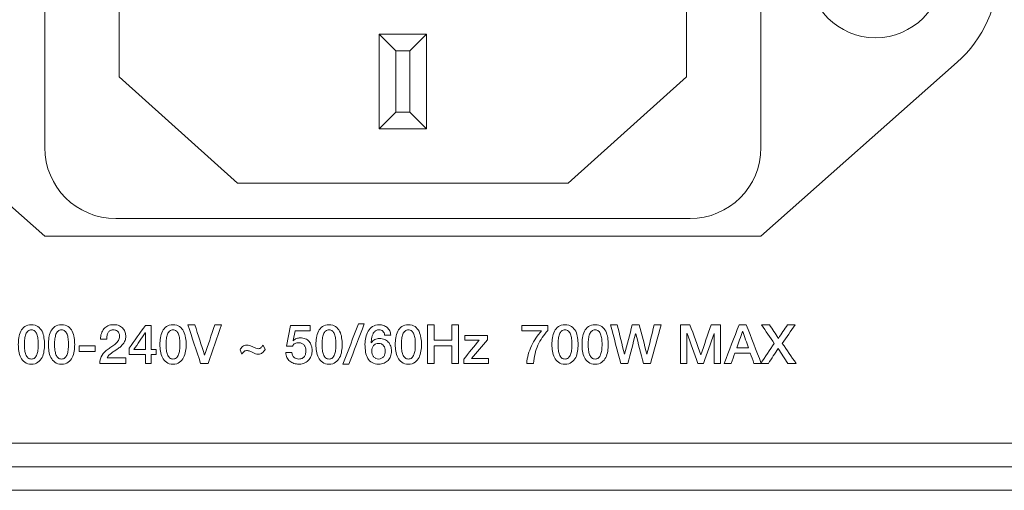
# Model space of a CAD drawing. Header units: millimetres. Extents: x 0 to 2122, y 0 to 1639.
# Tile 57 of 75: x 1913 to 1955, y 778 to 798. Entities that reach past the tile are written whole.
import ezdxf

# ---------------------------------------------------------------- set-up
doc = ezdxf.new("R2010")
doc.units = ezdxf.units.MM
doc.layers.add('1', color=7, linetype='Continuous', true_color=0xffffff)
doc.layers.add('2', color=7, linetype='Continuous', true_color=0xffffff)

msp = doc.modelspace()

# ---------------------------------------------------------------- linework, layer by layer
at = {"layer": '1', "color": 7, "linetype": 'Continuous', "lineweight": 13}
for p, q in [((1917.591, 809.17), (1917.591, 795.67)), ((1941.591, 795.67), (1941.591, 809.17)), ((1914.441, 792.67), (1914.441, 807.67)), ((1944.741, 807.67), (1944.741, 792.67)), ((1928.591, 793.47), (1928.591, 797.47)), ((1929.291, 796.77), (1928.591, 797.47)), ((1928.591, 797.47), (1930.591, 797.47)), ((1929.891, 796.77), (1930.591, 797.47)), ((1930.591, 797.47), (1930.591, 793.47)), ((1929.291, 796.77), (1929.291, 794.17)), ((1929.891, 796.77), (1929.291, 796.77)), ((1929.891, 794.17), (1929.891, 796.77)), ((1906.141, 796.279), (1914.441, 788.92)), ((1944.741, 788.92), (1953.041, 796.279)), ((1917.591, 795.67), (1922.591, 791.17)), ((1936.591, 791.17), (1941.591, 795.67)), ((1928.591, 793.47), (1929.291, 794.17)), ((1929.291, 794.17), (1929.891, 794.17)), ((1930.591, 793.47), (1929.891, 794.17)), ((1930.591, 793.47), (1928.591, 793.47)), ((1922.591, 791.17), (1936.591, 791.17)), ((1941.741, 789.67), (1917.441, 789.67)), ((1914.441, 788.92), (1944.741, 788.92)), ((1957.991, 780.17), (1542.191, 780.17)), ((1542.191, 779.17), (1957.991, 779.17)), ((1957.991, 778.17), (1792.591, 778.17))]:
    msp.add_line(p, q, dxfattribs=at)
at = {"layer": '1', "color": 7, "linetype": 'Continuous', "lineweight": 13, "extrusion": (0, 0, -1)}
msp.add_circle((-1949.591, 800.17), 2.85, dxfattribs=at)
at = {"layer": '1', "color": 7, "linetype": 'Continuous', "lineweight": 13}
msp.add_arc((1949.591, 800.17), 5.2, 311.5622, 48.4378, dxfattribs=at)
at = {"layer": '1', "color": 7, "linetype": 'Continuous', "lineweight": 13, "extrusion": (0, 0, -1)}
for centre, start, end in [((-1917.441, 792.67), 270, 0), ((-1941.741, 792.67), 180, 270)]:
    msp.add_arc(centre, 3, start, end, dxfattribs=at)
at = {"layer": '2', "color": 7, "linetype": 'Continuous', "lineweight": 13}
for points, knots in [([(1913.423, 783.79), (1913.384, 783.871), (1913.356, 783.961), (1913.328, 784.157), (1913.321, 784.252), (1913.321, 784.435), (1913.328, 784.53), (1913.356, 784.726), (1913.384, 784.815), (1913.423, 784.897)], [0.625, 0.625, 0.625, 0.625, 0.6875, 0.6875, 0.75, 0.75, 0.8125, 0.8125, 0.875, 0.875, 0.875, 0.875]), ([(1913.73, 784.911), (1913.695, 784.878), (1913.663, 784.833), (1913.621, 784.72), (1913.603, 784.655), (1913.596, 784.581)], [0.5625, 0.5625, 0.5625, 0.5625, 0.625, 0.625, 0.6875, 0.6875, 0.6875, 0.6875]), ([(1914.016, 784.911), (1913.977, 784.944), (1913.931, 784.96), (1913.875, 784.96), (1913.815, 784.96), (1913.769, 784.944), (1913.73, 784.911)], [0.4375, 0.4375, 0.4375, 0.4375, 0.5, 0.5, 0.5, 0.5625, 0.5625, 0.5625, 0.5625]), ([(1914.153, 784.581), (1914.146, 784.655), (1914.129, 784.72), (1914.086, 784.833), (1914.054, 784.878), (1914.016, 784.911)], [0.3125, 0.3125, 0.3125, 0.3125, 0.375, 0.375, 0.4375, 0.4375, 0.4375, 0.4375]), ([(1914.326, 784.897), (1914.365, 784.815), (1914.393, 784.726), (1914.421, 784.53), (1914.428, 784.435), (1914.428, 784.252), (1914.421, 784.157), (1914.393, 783.961), (1914.365, 783.871), (1914.326, 783.79)], [0.125, 0.125, 0.125, 0.125, 0.1875, 0.1875, 0.25, 0.25, 0.3125, 0.3125, 0.375, 0.375, 0.375, 0.375]), ([(1914.7, 783.79), (1914.658, 783.871), (1914.629, 783.961), (1914.601, 784.157), (1914.594, 784.252), (1914.594, 784.435), (1914.601, 784.53), (1914.629, 784.726), (1914.658, 784.815), (1914.7, 784.897)], [0.625, 0.625, 0.625, 0.625, 0.6875, 0.6875, 0.75, 0.75, 0.8125, 0.8125, 0.875, 0.875, 0.875, 0.875]), ([(1915.293, 784.911), (1915.254, 784.944), (1915.205, 784.96), (1915.092, 784.96), (1915.042, 784.944), (1915.007, 784.911)], [0.4375, 0.4375, 0.4375, 0.4375, 0.5, 0.5, 0.5625, 0.5625, 0.5625, 0.5625]), ([(1917.113, 785.131), (1917.18, 785.162), (1917.261, 785.178), (1917.349, 785.178), (1917.448, 785.178), (1917.529, 785.162), (1917.596, 785.13)], [0.55882353, 0.55882353, 0.55882353, 0.55882353, 0.58823529, 0.58823529, 0.58823529, 0.61764706, 0.61764706, 0.61764706, 0.61764706]), ([(1917.554, 784.86), (1917.536, 784.889), (1917.508, 784.913), (1917.438, 784.951), (1917.392, 784.96), (1917.335, 784.96), (1917.282, 784.96), (1917.24, 784.95), (1917.205, 784.929)], [0.26470588, 0.26470588, 0.26470588, 0.26470588, 0.29411765, 0.29411765, 0.32352941, 0.32352941, 0.32352941, 0.35294118, 0.35294118, 0.35294118, 0.35294118]), ([(1919.417, 783.79), (1919.374, 783.871), (1919.346, 783.961), (1919.318, 784.157), (1919.311, 784.252), (1919.311, 784.435), (1919.318, 784.53), (1919.346, 784.726), (1919.374, 784.815), (1919.417, 784.897)], [0.625, 0.625, 0.625, 0.625, 0.6875, 0.6875, 0.75, 0.75, 0.8125, 0.8125, 0.875, 0.875, 0.875, 0.875]), ([(1920.009, 784.911), (1919.971, 784.944), (1919.921, 784.96), (1919.808, 784.96), (1919.759, 784.944), (1919.724, 784.911)], [0.4375, 0.4375, 0.4375, 0.4375, 0.5, 0.5, 0.5625, 0.5625, 0.5625, 0.5625]), ([(1926.61, 784.911), (1926.571, 784.944), (1926.525, 784.96), (1926.469, 784.96), (1926.409, 784.96), (1926.363, 784.944), (1926.324, 784.911)], [0.4375, 0.4375, 0.4375, 0.4375, 0.5, 0.5, 0.5, 0.5625, 0.5625, 0.5625, 0.5625]), ([(1926.917, 784.897), (1926.959, 784.815), (1926.987, 784.726), (1927.016, 784.53), (1927.023, 784.435), (1927.023, 784.252), (1927.016, 784.157), (1926.987, 783.961), (1926.959, 783.871), (1926.917, 783.79)], [0.125, 0.125, 0.125, 0.125, 0.1875, 0.1875, 0.25, 0.25, 0.3125, 0.3125, 0.375, 0.375, 0.375, 0.375]), ([(1928.014, 784.019), (1928, 784.121), (1927.989, 784.23), (1927.989, 784.348), (1927.989, 784.444), (1928, 784.541), (1928.042, 784.737), (1928.077, 784.826), (1928.123, 784.906)], [0.6875, 0.6875, 0.6875, 0.6875, 0.71875, 0.71875, 0.71875, 0.75, 0.75, 0.78125, 0.78125, 0.78125, 0.78125]), ([(1928.123, 784.906), (1928.169, 784.987), (1928.233, 785.052), (1928.388, 785.153), (1928.483, 785.178), (1928.596, 785.178), (1928.659, 785.178), (1928.719, 785.167), (1928.776, 785.146)], [0.78125, 0.78125, 0.78125, 0.78125, 0.8125, 0.8125, 0.84375, 0.84375, 0.84375, 0.875, 0.875, 0.875, 0.875]), ([(1928.748, 784.899), (1928.709, 784.94), (1928.652, 784.96), (1928.585, 784.96), (1928.536, 784.96), (1928.497, 784.951), (1928.462, 784.934)], [0.03125, 0.03125, 0.03125, 0.03125, 0.0625, 0.0625, 0.0625, 0.09375, 0.09375, 0.09375, 0.09375]), ([(1928.928, 785.056), (1928.97, 785.018), (1929.005, 784.972), (1929.062, 784.865), (1929.076, 784.806), (1929.079, 784.74)], [0.90625, 0.90625, 0.90625, 0.90625, 0.9375, 0.9375, 0.96875, 0.96875, 0.96875, 0.96875]), ([(1929.376, 783.79), (1929.333, 783.871), (1929.305, 783.961), (1929.277, 784.157), (1929.27, 784.252), (1929.27, 784.435), (1929.277, 784.53), (1929.305, 784.726), (1929.333, 784.815), (1929.376, 784.897)], [0.625, 0.625, 0.625, 0.625, 0.6875, 0.6875, 0.75, 0.75, 0.8125, 0.8125, 0.875, 0.875, 0.875, 0.875]), ([(1929.968, 784.911), (1929.93, 784.944), (1929.88, 784.96), (1929.767, 784.96), (1929.718, 784.944), (1929.683, 784.911)], [0.4375, 0.4375, 0.4375, 0.4375, 0.5, 0.5, 0.5625, 0.5625, 0.5625, 0.5625]), ([(1930.106, 784.581), (1930.095, 784.655), (1930.078, 784.72), (1930.035, 784.833), (1930.004, 784.878), (1929.968, 784.911)], [0.3125, 0.3125, 0.3125, 0.3125, 0.375, 0.375, 0.4375, 0.4375, 0.4375, 0.4375]), ([(1930.275, 784.897), (1930.314, 784.815), (1930.342, 784.726), (1930.37, 784.53), (1930.381, 784.435), (1930.381, 784.252), (1930.37, 784.157), (1930.342, 783.961), (1930.314, 783.871), (1930.275, 783.79)], [0.125, 0.125, 0.125, 0.125, 0.1875, 0.1875, 0.25, 0.25, 0.3125, 0.3125, 0.375, 0.375, 0.375, 0.375]), ([(1936.001, 783.79), (1935.962, 783.871), (1935.934, 783.961), (1935.906, 784.157), (1935.895, 784.252), (1935.895, 784.435), (1935.906, 784.53), (1935.934, 784.726), (1935.962, 784.815), (1936.001, 784.897)], [0.625, 0.625, 0.625, 0.625, 0.6875, 0.6875, 0.75, 0.75, 0.8125, 0.8125, 0.875, 0.875, 0.875, 0.875]), ([(1936.308, 784.911), (1936.272, 784.878), (1936.241, 784.833), (1936.198, 784.72), (1936.181, 784.655), (1936.17, 784.581)], [0.5625, 0.5625, 0.5625, 0.5625, 0.625, 0.625, 0.6875, 0.6875, 0.6875, 0.6875]), ([(1936.593, 784.911), (1936.555, 784.944), (1936.509, 784.96), (1936.452, 784.96), (1936.392, 784.96), (1936.347, 784.944), (1936.308, 784.911)], [0.4375, 0.4375, 0.4375, 0.4375, 0.5, 0.5, 0.5, 0.5625, 0.5625, 0.5625, 0.5625]), ([(1936.904, 784.897), (1936.943, 784.815), (1936.971, 784.726), (1936.999, 784.53), (1937.006, 784.435), (1937.006, 784.252), (1936.999, 784.157), (1936.971, 783.961), (1936.943, 783.871), (1936.904, 783.79)], [0.125, 0.125, 0.125, 0.125, 0.1875, 0.1875, 0.25, 0.25, 0.3125, 0.3125, 0.375, 0.375, 0.375, 0.375]), ([(1937.274, 783.79), (1937.236, 783.871), (1937.207, 783.961), (1937.179, 784.157), (1937.172, 784.252), (1937.172, 784.435), (1937.179, 784.53), (1937.207, 784.726), (1937.236, 784.815), (1937.274, 784.897)], [0.625, 0.625, 0.625, 0.625, 0.6875, 0.6875, 0.75, 0.75, 0.8125, 0.8125, 0.875, 0.875, 0.875, 0.875]), ([(1937.585, 784.911), (1937.546, 784.878), (1937.514, 784.833), (1937.472, 784.72), (1937.454, 784.655), (1937.447, 784.581)], [0.5625, 0.5625, 0.5625, 0.5625, 0.625, 0.625, 0.6875, 0.6875, 0.6875, 0.6875]), ([(1937.867, 784.911), (1937.832, 784.944), (1937.782, 784.96), (1937.669, 784.96), (1937.62, 784.944), (1937.585, 784.911)], [0.4375, 0.4375, 0.4375, 0.4375, 0.5, 0.5, 0.5625, 0.5625, 0.5625, 0.5625]), ([(1938.005, 784.581), (1937.997, 784.655), (1937.98, 784.72), (1937.938, 784.833), (1937.906, 784.878), (1937.867, 784.911)], [0.3125, 0.3125, 0.3125, 0.3125, 0.375, 0.375, 0.4375, 0.4375, 0.4375, 0.4375]), ([(1938.177, 784.897), (1938.216, 784.815), (1938.244, 784.726), (1938.273, 784.53), (1938.28, 784.435), (1938.28, 784.252), (1938.273, 784.157), (1938.244, 783.961), (1938.216, 783.871), (1938.177, 783.79)], [0.125, 0.125, 0.125, 0.125, 0.1875, 0.1875, 0.25, 0.25, 0.3125, 0.3125, 0.375, 0.375, 0.375, 0.375]), ([(1913.596, 784.581), (1913.585, 784.506), (1913.582, 784.427), (1913.582, 784.259), (1913.585, 784.18), (1913.596, 784.105)], [0.6875, 0.6875, 0.6875, 0.6875, 0.75, 0.75, 0.8125, 0.8125, 0.8125, 0.8125]), ([(1914.153, 784.105), (1914.164, 784.18), (1914.167, 784.259), (1914.167, 784.427), (1914.164, 784.506), (1914.153, 784.581)], [0.1875, 0.1875, 0.1875, 0.1875, 0.25, 0.25, 0.3125, 0.3125, 0.3125, 0.3125]), ([(1914.915, 784.777), (1914.894, 784.72), (1914.88, 784.655), (1914.859, 784.506), (1914.855, 784.427), (1914.855, 784.259), (1914.859, 784.18), (1914.88, 784.03), (1914.894, 783.965), (1914.915, 783.909)], [0.625, 0.625, 0.625, 0.625, 0.6875, 0.6875, 0.75, 0.75, 0.8125, 0.8125, 0.875, 0.875, 0.875, 0.875]), ([(1915.43, 784.105), (1915.437, 784.18), (1915.444, 784.259), (1915.444, 784.427), (1915.437, 784.506), (1915.43, 784.581)], [0.1875, 0.1875, 0.1875, 0.1875, 0.25, 0.25, 0.3125, 0.3125, 0.3125, 0.3125]), ([(1915.681, 784.628), (1915.698, 784.53), (1915.705, 784.435), (1915.705, 784.252), (1915.698, 784.157), (1915.681, 784.059)], [0.1875, 0.1875, 0.1875, 0.1875, 0.25, 0.25, 0.3125, 0.3125, 0.3125, 0.3125]), ([(1917.558, 784.51), (1917.586, 784.558), (1917.603, 784.613), (1917.603, 784.676), (1917.603, 784.705), (1917.6, 784.736), (1917.596, 784.769)], [0.17647059, 0.17647059, 0.17647059, 0.17647059, 0.20588235, 0.20588235, 0.20588235, 0.23529412, 0.23529412, 0.23529412, 0.23529412]), ([(1917.84, 784.849), (1917.857, 784.792), (1917.868, 784.737), (1917.868, 784.685), (1917.868, 784.621), (1917.857, 784.563), (1917.836, 784.511)], [0.67647059, 0.67647059, 0.67647059, 0.67647059, 0.70588235, 0.70588235, 0.70588235, 0.73529412, 0.73529412, 0.73529412, 0.73529412]), ([(1919.632, 784.777), (1919.611, 784.72), (1919.597, 784.655), (1919.575, 784.506), (1919.572, 784.427), (1919.572, 784.259), (1919.575, 784.18), (1919.597, 784.03), (1919.611, 783.965), (1919.632, 783.909)], [0.625, 0.625, 0.625, 0.625, 0.6875, 0.6875, 0.75, 0.75, 0.8125, 0.8125, 0.875, 0.875, 0.875, 0.875]), ([(1920.147, 784.105), (1920.154, 784.18), (1920.161, 784.259), (1920.161, 784.427), (1920.154, 784.506), (1920.147, 784.581)], [0.1875, 0.1875, 0.1875, 0.1875, 0.25, 0.25, 0.3125, 0.3125, 0.3125, 0.3125]), ([(1920.397, 784.628), (1920.415, 784.53), (1920.422, 784.435), (1920.422, 784.252), (1920.415, 784.157), (1920.397, 784.059)], [0.1875, 0.1875, 0.1875, 0.1875, 0.25, 0.25, 0.3125, 0.3125, 0.3125, 0.3125]), ([(1925.089, 784.59), (1925.142, 784.611), (1925.195, 784.621), (1925.252, 784.621), (1925.329, 784.621), (1925.4, 784.607), (1925.463, 784.581)], [0.17647059, 0.17647059, 0.17647059, 0.17647059, 0.20588235, 0.20588235, 0.20588235, 0.23529412, 0.23529412, 0.23529412, 0.23529412]), ([(1925.936, 784.059), (1925.918, 784.157), (1925.911, 784.252), (1925.911, 784.435), (1925.918, 784.53), (1925.936, 784.628)], [0.6875, 0.6875, 0.6875, 0.6875, 0.75, 0.75, 0.8125, 0.8125, 0.8125, 0.8125]), ([(1926.187, 784.581), (1926.179, 784.506), (1926.172, 784.427), (1926.172, 784.259), (1926.179, 784.18), (1926.187, 784.105)], [0.6875, 0.6875, 0.6875, 0.6875, 0.75, 0.75, 0.8125, 0.8125, 0.8125, 0.8125]), ([(1926.702, 783.909), (1926.723, 783.965), (1926.737, 784.03), (1926.758, 784.18), (1926.762, 784.259), (1926.762, 784.427), (1926.758, 784.506), (1926.737, 784.655), (1926.723, 784.72), (1926.702, 784.777)], [0.125, 0.125, 0.125, 0.125, 0.1875, 0.1875, 0.25, 0.25, 0.3125, 0.3125, 0.375, 0.375, 0.375, 0.375]), ([(1928.282, 784.646), (1928.271, 784.605), (1928.264, 784.564), (1928.257, 784.483), (1928.254, 784.445), (1928.25, 784.41)], [0.1875, 0.1875, 0.1875, 0.1875, 0.21875, 0.21875, 0.25, 0.25, 0.25, 0.25]), ([(1928.374, 784.864), (1928.349, 784.835), (1928.331, 784.801), (1928.303, 784.727), (1928.289, 784.687), (1928.282, 784.646)], [0.125, 0.125, 0.125, 0.125, 0.15625, 0.15625, 0.1875, 0.1875, 0.1875, 0.1875]), ([(1928.402, 784.549), (1928.465, 784.58), (1928.529, 784.596), (1928.603, 784.596), (1928.681, 784.596), (1928.755, 784.582), (1928.815, 784.554)], [0.3125, 0.3125, 0.3125, 0.3125, 0.34375, 0.34375, 0.34375, 0.375, 0.375, 0.375, 0.375]), ([(1929.591, 784.777), (1929.57, 784.72), (1929.556, 784.655), (1929.534, 784.506), (1929.531, 784.427), (1929.531, 784.259), (1929.534, 784.18), (1929.556, 784.03), (1929.57, 783.965), (1929.591, 783.909)], [0.625, 0.625, 0.625, 0.625, 0.6875, 0.6875, 0.75, 0.75, 0.8125, 0.8125, 0.875, 0.875, 0.875, 0.875]), ([(1930.106, 784.105), (1930.113, 784.18), (1930.116, 784.259), (1930.116, 784.427), (1930.113, 784.506), (1930.106, 784.581)], [0.1875, 0.1875, 0.1875, 0.1875, 0.25, 0.25, 0.3125, 0.3125, 0.3125, 0.3125]), ([(1936.17, 784.581), (1936.163, 784.506), (1936.16, 784.427), (1936.16, 784.259), (1936.163, 784.18), (1936.17, 784.105)], [0.6875, 0.6875, 0.6875, 0.6875, 0.75, 0.75, 0.8125, 0.8125, 0.8125, 0.8125]), ([(1936.685, 783.909), (1936.706, 783.965), (1936.72, 784.03), (1936.742, 784.18), (1936.745, 784.259), (1936.745, 784.427), (1936.742, 784.506), (1936.72, 784.655), (1936.706, 784.72), (1936.685, 784.777)], [0.125, 0.125, 0.125, 0.125, 0.1875, 0.1875, 0.25, 0.25, 0.3125, 0.3125, 0.375, 0.375, 0.375, 0.375]), ([(1937.447, 784.581), (1937.437, 784.506), (1937.433, 784.427), (1937.433, 784.259), (1937.437, 784.18), (1937.447, 784.105)], [0.6875, 0.6875, 0.6875, 0.6875, 0.75, 0.75, 0.8125, 0.8125, 0.8125, 0.8125]), ([(1938.005, 784.105), (1938.015, 784.18), (1938.019, 784.259), (1938.019, 784.427), (1938.015, 784.506), (1938.005, 784.581)], [0.1875, 0.1875, 0.1875, 0.1875, 0.25, 0.25, 0.3125, 0.3125, 0.3125, 0.3125]), ([(1913.596, 784.105), (1913.603, 784.03), (1913.621, 783.965), (1913.663, 783.853), (1913.695, 783.809), (1913.73, 783.776)], [0.8125, 0.8125, 0.8125, 0.8125, 0.875, 0.875, 0.9375, 0.9375, 0.9375, 0.9375]), ([(1913.875, 783.726), (1913.931, 783.726), (1913.977, 783.743), (1914.054, 783.809), (1914.086, 783.853), (1914.129, 783.965), (1914.146, 784.03), (1914.153, 784.105)], [0, 0, 0, 0, 0.0625, 0.0625, 0.125, 0.125, 0.1875, 0.1875, 0.1875, 0.1875]), ([(1917.755, 784.367), (1917.723, 784.324), (1917.685, 784.284), (1917.6, 784.21), (1917.554, 784.176), (1917.462, 784.112), (1917.416, 784.081), (1917.325, 784.023), (1917.282, 783.994), (1917.205, 783.936), (1917.17, 783.906), (1917.141, 783.874)], [0.7647059, 0.7647059, 0.7647059, 0.7647059, 0.7941176, 0.7941176, 0.8235294, 0.8235294, 0.8529412, 0.8529412, 0.8823529, 0.8823529, 0.9117647, 0.9117647, 0.9117647, 0.9117647]), ([(1922.884, 784.299), (1922.913, 784.31), (1922.948, 784.316), (1923.026, 784.316), (1923.068, 784.309), (1923.153, 784.28), (1923.198, 784.262), (1923.241, 784.242)], [0.6153846, 0.6153846, 0.6153846, 0.6153846, 0.6538462, 0.6538462, 0.6923077, 0.6923077, 0.7307692, 0.7307692, 0.7307692, 0.7307692]), ([(1923.121, 784.058), (1923.079, 784.074), (1923.029, 784.082), (1922.976, 784.082), (1922.948, 784.082), (1922.927, 784.077), (1922.909, 784.067)], [0.26923077, 0.26923077, 0.26923077, 0.26923077, 0.30769231, 0.30769231, 0.30769231, 0.34615385, 0.34615385, 0.34615385, 0.34615385]), ([(1923.368, 784.188), (1923.41, 784.169), (1923.445, 784.16), (1923.474, 784.16), (1923.498, 784.16), (1923.52, 784.165), (1923.537, 784.175)], [0.76923077, 0.76923077, 0.76923077, 0.76923077, 0.80769231, 0.80769231, 0.80769231, 0.84615385, 0.84615385, 0.84615385, 0.84615385]), ([(1925.417, 784.314), (1925.393, 784.344), (1925.361, 784.369), (1925.283, 784.405), (1925.238, 784.414), (1925.132, 784.414), (1925.079, 784.404), (1925.029, 784.383)], [0.82352941, 0.82352941, 0.82352941, 0.82352941, 0.85294118, 0.85294118, 0.88235294, 0.88235294, 0.91176471, 0.91176471, 0.91176471, 0.91176471]), ([(1925.477, 783.942), (1925.485, 783.985), (1925.492, 784.031), (1925.492, 784.08), (1925.492, 784.124), (1925.485, 784.166), (1925.474, 784.207)], [0.73529412, 0.73529412, 0.73529412, 0.73529412, 0.76470588, 0.76470588, 0.76470588, 0.79411765, 0.79411765, 0.79411765, 0.79411765]), ([(1925.717, 784.298), (1925.742, 784.232), (1925.753, 784.161), (1925.753, 784.084), (1925.753, 784.02), (1925.742, 783.954), (1925.721, 783.886)], [0.29411765, 0.29411765, 0.29411765, 0.29411765, 0.32352941, 0.32352941, 0.32352941, 0.35294118, 0.35294118, 0.35294118, 0.35294118]), ([(1928.296, 784.188), (1928.282, 784.148), (1928.278, 784.106), (1928.278, 784.017), (1928.282, 783.975), (1928.296, 783.935)], [0.6875, 0.6875, 0.6875, 0.6875, 0.75, 0.75, 0.8125, 0.8125, 0.8125, 0.8125]), ([(1928.691, 784.362), (1928.656, 784.38), (1928.614, 784.389), (1928.564, 784.389), (1928.518, 784.389), (1928.476, 784.38), (1928.441, 784.363)], [0.4375, 0.4375, 0.4375, 0.4375, 0.5, 0.5, 0.5, 0.5625, 0.5625, 0.5625, 0.5625]), ([(1928.829, 783.936), (1928.843, 783.977), (1928.846, 784.019), (1928.846, 784.104), (1928.843, 784.145), (1928.829, 784.185)], [0.1875, 0.1875, 0.1875, 0.1875, 0.25, 0.25, 0.3125, 0.3125, 0.3125, 0.3125]), ([(1929.076, 784.27), (1929.097, 784.204), (1929.108, 784.133), (1929.108, 783.979), (1929.097, 783.906), (1929.072, 783.84)], [0.4375, 0.4375, 0.4375, 0.4375, 0.46875, 0.46875, 0.5, 0.5, 0.5, 0.5]), ([(1929.968, 783.776), (1930.004, 783.809), (1930.035, 783.853), (1930.078, 783.965), (1930.095, 784.03), (1930.106, 784.105)], [0.0625, 0.0625, 0.0625, 0.0625, 0.125, 0.125, 0.1875, 0.1875, 0.1875, 0.1875]), ([(1935.309, 784.31), (1935.256, 784.196), (1935.214, 784.076), (1935.151, 783.822), (1935.129, 783.686), (1935.119, 783.541)], [0.3076923, 0.3076923, 0.3076923, 0.3076923, 0.3846154, 0.3846154, 0.4615385, 0.4615385, 0.4615385, 0.4615385]), ([(1936.17, 784.105), (1936.181, 784.03), (1936.198, 783.965), (1936.241, 783.853), (1936.272, 783.809), (1936.308, 783.776)], [0.8125, 0.8125, 0.8125, 0.8125, 0.875, 0.875, 0.9375, 0.9375, 0.9375, 0.9375]), ([(1937.447, 784.105), (1937.454, 784.03), (1937.472, 783.965), (1937.514, 783.853), (1937.546, 783.809), (1937.585, 783.776)], [0.8125, 0.8125, 0.8125, 0.8125, 0.875, 0.875, 0.9375, 0.9375, 0.9375, 0.9375]), ([(1937.867, 783.776), (1937.906, 783.809), (1937.938, 783.853), (1937.98, 783.965), (1937.997, 784.03), (1938.005, 784.105)], [0.0625, 0.0625, 0.0625, 0.0625, 0.125, 0.125, 0.1875, 0.1875, 0.1875, 0.1875]), ([(1923.569, 783.943), (1923.541, 783.932), (1923.509, 783.926), (1923.474, 783.926), (1923.431, 783.926), (1923.389, 783.933), (1923.354, 783.948)], [0.11538462, 0.11538462, 0.11538462, 0.11538462, 0.15384615, 0.15384615, 0.15384615, 0.19230769, 0.19230769, 0.19230769, 0.19230769]), ([(1924.987, 783.796), (1925.036, 783.75), (1925.107, 783.726), (1925.192, 783.726), (1925.248, 783.726), (1925.294, 783.736), (1925.372, 783.772), (1925.403, 783.798), (1925.425, 783.829)], [0.61764706, 0.61764706, 0.61764706, 0.61764706, 0.64705882, 0.64705882, 0.64705882, 0.67647059, 0.67647059, 0.70588235, 0.70588235, 0.70588235, 0.70588235]), ([(1925.721, 783.886), (1925.7, 783.818), (1925.668, 783.756), (1925.576, 783.644), (1925.52, 783.598), (1925.449, 783.562)], [0.35294118, 0.35294118, 0.35294118, 0.35294118, 0.38235294, 0.38235294, 0.41176471, 0.41176471, 0.41176471, 0.41176471]), ([(1926.236, 783.909), (1926.257, 783.853), (1926.285, 783.809), (1926.363, 783.743), (1926.409, 783.726), (1926.469, 783.726)], [0.875, 0.875, 0.875, 0.875, 0.9375, 0.9375, 1, 1, 1, 1]), ([(1926.469, 783.726), (1926.525, 783.726), (1926.571, 783.743), (1926.649, 783.809), (1926.677, 783.853), (1926.702, 783.909)], [0, 0, 0, 0, 0.0625, 0.0625, 0.125, 0.125, 0.125, 0.125]), ([(1928.349, 783.828), (1928.374, 783.797), (1928.405, 783.772), (1928.476, 783.736), (1928.518, 783.726), (1928.564, 783.726)], [0.875, 0.875, 0.875, 0.875, 0.9375, 0.9375, 1, 1, 1, 1]), ([(1936.452, 783.726), (1936.509, 783.726), (1936.555, 783.743), (1936.632, 783.809), (1936.66, 783.853), (1936.685, 783.909)], [0, 0, 0, 0, 0.0625, 0.0625, 0.125, 0.125, 0.125, 0.125]), ([(1914.153, 783.588), (1914.083, 783.535), (1913.987, 783.509), (1913.875, 783.509), (1913.758, 783.509), (1913.666, 783.535), (1913.592, 783.588)], [0.4375, 0.4375, 0.4375, 0.4375, 0.5, 0.5, 0.5, 0.5625, 0.5625, 0.5625, 0.5625]), ([(1915.43, 783.588), (1915.356, 783.535), (1915.265, 783.509), (1915.148, 783.509), (1915.035, 783.509), (1914.94, 783.535), (1914.869, 783.588)], [0.4375, 0.4375, 0.4375, 0.4375, 0.5, 0.5, 0.5, 0.5625, 0.5625, 0.5625, 0.5625]), ([(1920.147, 783.588), (1920.073, 783.535), (1919.981, 783.509), (1919.865, 783.509), (1919.752, 783.509), (1919.657, 783.535), (1919.586, 783.588)], [0.4375, 0.4375, 0.4375, 0.4375, 0.5, 0.5, 0.5, 0.5625, 0.5625, 0.5625, 0.5625]), ([(1925.449, 783.562), (1925.379, 783.527), (1925.294, 783.509), (1925.199, 783.509), (1925.118, 783.509), (1925.047, 783.519), (1924.98, 783.54)], [0.41176471, 0.41176471, 0.41176471, 0.41176471, 0.44117647, 0.44117647, 0.44117647, 0.47058824, 0.47058824, 0.47058824, 0.47058824]), ([(1926.747, 783.588), (1926.677, 783.535), (1926.582, 783.509), (1926.469, 783.509), (1926.352, 783.509), (1926.261, 783.535), (1926.187, 783.588)], [0.4375, 0.4375, 0.4375, 0.4375, 0.5, 0.5, 0.5, 0.5625, 0.5625, 0.5625, 0.5625]), ([(1928.794, 783.55), (1928.727, 783.523), (1928.656, 783.509), (1928.575, 783.509), (1928.458, 783.509), (1928.36, 783.53), (1928.286, 783.574)], [0.5625, 0.5625, 0.5625, 0.5625, 0.59375, 0.59375, 0.59375, 0.625, 0.625, 0.625, 0.625]), ([(1930.106, 783.588), (1930.032, 783.535), (1929.94, 783.509), (1929.824, 783.509), (1929.711, 783.509), (1929.616, 783.535), (1929.545, 783.588)], [0.4375, 0.4375, 0.4375, 0.4375, 0.5, 0.5, 0.5, 0.5625, 0.5625, 0.5625, 0.5625]), ([(1936.731, 783.588), (1936.66, 783.535), (1936.565, 783.509), (1936.452, 783.509), (1936.336, 783.509), (1936.244, 783.535), (1936.17, 783.588)], [0.4375, 0.4375, 0.4375, 0.4375, 0.5, 0.5, 0.5, 0.5625, 0.5625, 0.5625, 0.5625]), ([(1938.008, 783.588), (1937.934, 783.535), (1937.842, 783.509), (1937.726, 783.509), (1937.613, 783.509), (1937.518, 783.535), (1937.447, 783.588)], [0.4375, 0.4375, 0.4375, 0.4375, 0.5, 0.5, 0.5, 0.5625, 0.5625, 0.5625, 0.5625])]:
    msp.add_open_spline(points, degree=3, knots=knots, dxfattribs=at)
for points in [[(1913.423, 784.897), (1913.465, 784.979), (1913.522, 785.046), (1913.592, 785.099)], [(1913.592, 785.099), (1913.666, 785.152), (1913.758, 785.178), (1913.875, 785.178)], [(1913.875, 785.178), (1913.987, 785.178), (1914.083, 785.152), (1914.153, 785.099)], [(1914.153, 785.099), (1914.227, 785.046), (1914.284, 784.979), (1914.326, 784.897)], [(1914.7, 784.897), (1914.739, 784.979), (1914.795, 785.046), (1914.869, 785.099)], [(1914.869, 785.099), (1914.94, 785.152), (1915.035, 785.178), (1915.148, 785.178)], [(1915.007, 784.911), (1914.968, 784.878), (1914.94, 784.833), (1914.915, 784.777)], [(1915.148, 785.178), (1915.265, 785.178), (1915.356, 785.152), (1915.43, 785.099)], [(1915.381, 784.777), (1915.36, 784.833), (1915.328, 784.878), (1915.293, 784.911)], [(1915.43, 785.099), (1915.501, 785.046), (1915.561, 784.979), (1915.6, 784.897)], [(1915.6, 784.897), (1915.642, 784.815), (1915.667, 784.726), (1915.681, 784.628)], [(1916.834, 784.806), (1916.856, 784.881), (1916.891, 784.946), (1916.94, 785.001)], [(1916.94, 785.001), (1916.986, 785.056), (1917.046, 785.1), (1917.113, 785.131)], [(1917.205, 784.929), (1917.17, 784.909), (1917.141, 784.88), (1917.124, 784.844)], [(1917.596, 785.13), (1917.66, 785.098), (1917.716, 785.057), (1917.755, 785.008)], [(1917.755, 785.008), (1917.794, 784.959), (1917.826, 784.906), (1917.84, 784.849)], [(1918.009, 784.18), (1918.238, 784.502), (1918.468, 784.824), (1918.697, 785.146)], [(1918.697, 785.146), (1918.779, 785.146), (1918.862, 785.146), (1918.944, 785.146)], [(1918.944, 785.146), (1918.944, 784.806), (1918.944, 784.467), (1918.944, 784.128)], [(1919.417, 784.897), (1919.456, 784.979), (1919.512, 785.046), (1919.586, 785.099)], [(1919.586, 785.099), (1919.657, 785.152), (1919.752, 785.178), (1919.865, 785.178)], [(1919.724, 784.911), (1919.685, 784.878), (1919.657, 784.833), (1919.632, 784.777)], [(1919.865, 785.178), (1919.981, 785.178), (1920.073, 785.152), (1920.147, 785.099)], [(1920.098, 784.777), (1920.076, 784.833), (1920.045, 784.878), (1920.009, 784.911)], [(1920.147, 785.099), (1920.221, 785.046), (1920.277, 784.979), (1920.316, 784.897)], [(1920.316, 784.897), (1920.359, 784.815), (1920.383, 784.726), (1920.397, 784.628)], [(1920.493, 785.178), (1920.591, 785.178), (1920.69, 785.178), (1920.789, 785.178)], [(1921.036, 783.541), (1920.855, 784.087), (1920.674, 784.632), (1920.493, 785.178)], [(1920.789, 785.178), (1920.927, 784.746), (1921.064, 784.314), (1921.202, 783.882)], [(1921.205, 783.882), (1921.346, 784.314), (1921.488, 784.746), (1921.629, 785.178)], [(1921.914, 785.178), (1921.729, 784.632), (1921.543, 784.087), (1921.357, 783.541)], [(1921.629, 785.178), (1921.724, 785.178), (1921.819, 785.178), (1921.914, 785.178)], [(1924.666, 784.268), (1924.666, 784.268), (1924.835, 785.146), (1924.835, 785.146)], [(1924.835, 785.146), (1924.835, 785.146), (1925.668, 785.146), (1925.668, 785.146)], [(1925.033, 784.912), (1925.033, 784.912), (1924.948, 784.504), (1924.948, 784.504)], [(1925.668, 784.912), (1925.668, 784.912), (1925.033, 784.912), (1925.033, 784.912)], [(1925.668, 785.146), (1925.668, 785.146), (1925.668, 784.912), (1925.668, 784.912)], [(1925.936, 784.628), (1925.95, 784.726), (1925.975, 784.815), (1926.017, 784.897)], [(1926.017, 784.897), (1926.056, 784.979), (1926.112, 785.046), (1926.187, 785.099)], [(1926.187, 785.099), (1926.261, 785.152), (1926.352, 785.178), (1926.469, 785.178)], [(1926.324, 784.911), (1926.285, 784.878), (1926.257, 784.833), (1926.236, 784.777)], [(1926.469, 785.178), (1926.582, 785.178), (1926.677, 785.152), (1926.747, 785.099)], [(1926.702, 784.777), (1926.677, 784.833), (1926.649, 784.878), (1926.61, 784.911)], [(1926.747, 785.099), (1926.822, 785.046), (1926.878, 784.979), (1926.917, 784.897)], [(1927.054, 783.502), (1927.274, 784.073), (1927.494, 784.645), (1927.714, 785.217)], [(1927.961, 785.217), (1927.742, 784.645), (1927.524, 784.073), (1927.305, 783.502)], [(1927.714, 785.217), (1927.796, 785.217), (1927.879, 785.217), (1927.961, 785.217)], [(1928.462, 784.934), (1928.427, 784.916), (1928.398, 784.893), (1928.374, 784.864)], [(1928.818, 784.74), (1928.811, 784.806), (1928.79, 784.859), (1928.748, 784.899)], [(1928.776, 785.146), (1928.832, 785.125), (1928.882, 785.095), (1928.928, 785.056)], [(1929.376, 784.897), (1929.414, 784.979), (1929.471, 785.046), (1929.545, 785.099)], [(1929.545, 785.099), (1929.616, 785.152), (1929.711, 785.178), (1929.824, 785.178)], [(1929.683, 784.911), (1929.644, 784.878), (1929.616, 784.833), (1929.591, 784.777)], [(1929.824, 785.178), (1929.94, 785.178), (1930.032, 785.152), (1930.106, 785.099)], [(1930.106, 785.099), (1930.176, 785.046), (1930.233, 784.979), (1930.275, 784.897)], [(1930.628, 785.178), (1930.724, 785.178), (1930.821, 785.178), (1930.917, 785.178)], [(1930.628, 783.541), (1930.628, 784.087), (1930.628, 784.632), (1930.628, 785.178)], [(1930.917, 785.178), (1930.917, 784.961), (1930.917, 784.744), (1930.917, 784.527)], [(1931.662, 784.527), (1931.662, 784.744), (1931.662, 784.961), (1931.662, 785.178)], [(1931.662, 785.178), (1931.757, 785.178), (1931.852, 785.178), (1931.947, 785.178)], [(1931.947, 785.178), (1931.947, 784.632), (1931.947, 784.087), (1931.947, 783.541)], [(1934.618, 785.146), (1934.618, 785.146), (1935.719, 785.146), (1935.719, 785.146)], [(1934.618, 784.912), (1934.618, 784.912), (1934.618, 785.146), (1934.618, 785.146)], [(1935.458, 784.912), (1935.457, 784.912), (1934.618, 784.912), (1934.618, 784.912)], [(1935.221, 784.612), (1935.295, 784.718), (1935.373, 784.819), (1935.458, 784.912)], [(1935.719, 784.928), (1935.634, 784.833), (1935.556, 784.735), (1935.489, 784.633)], [(1935.719, 785.146), (1935.719, 785.146), (1935.719, 784.928), (1935.719, 784.928)], [(1936.001, 784.897), (1936.043, 784.979), (1936.1, 785.046), (1936.17, 785.099)], [(1936.17, 785.099), (1936.244, 785.152), (1936.336, 785.178), (1936.452, 785.178)], [(1936.452, 785.178), (1936.565, 785.178), (1936.66, 785.152), (1936.731, 785.099)], [(1936.685, 784.777), (1936.66, 784.833), (1936.632, 784.878), (1936.593, 784.911)], [(1936.731, 785.099), (1936.805, 785.046), (1936.862, 784.979), (1936.904, 784.897)], [(1937.274, 784.897), (1937.317, 784.979), (1937.373, 785.046), (1937.447, 785.099)], [(1937.447, 785.099), (1937.518, 785.152), (1937.613, 785.178), (1937.726, 785.178)], [(1937.726, 785.178), (1937.842, 785.178), (1937.934, 785.152), (1938.008, 785.099)], [(1938.008, 785.099), (1938.079, 785.046), (1938.135, 784.979), (1938.177, 784.897)], [(1938.379, 785.178), (1938.474, 785.178), (1938.569, 785.178), (1938.664, 785.178)], [(1938.809, 783.541), (1938.665, 784.087), (1938.522, 784.632), (1938.379, 785.178)], [(1938.664, 785.178), (1938.764, 784.761), (1938.864, 784.343), (1938.964, 783.926)], [(1938.968, 783.926), (1939.078, 784.343), (1939.189, 784.761), (1939.299, 785.178)], [(1939.299, 785.178), (1939.397, 785.178), (1939.494, 785.178), (1939.592, 785.178)], [(1939.592, 785.178), (1939.7, 784.761), (1939.808, 784.343), (1939.917, 783.926)], [(1939.92, 783.926), (1940.022, 784.343), (1940.125, 784.761), (1940.227, 785.178)], [(1940.516, 785.178), (1940.366, 784.632), (1940.215, 784.087), (1940.065, 783.541)], [(1940.227, 785.178), (1940.324, 785.178), (1940.42, 785.178), (1940.516, 785.178)], [(1941.335, 785.178), (1941.47, 785.178), (1941.605, 785.178), (1941.74, 785.178)], [(1941.335, 783.541), (1941.335, 784.087), (1941.335, 784.632), (1941.335, 785.178)], [(1941.74, 785.178), (1941.891, 784.751), (1942.042, 784.324), (1942.192, 783.896)], [(1942.196, 783.896), (1942.343, 784.324), (1942.49, 784.751), (1942.637, 785.178)], [(1942.637, 785.178), (1942.769, 785.178), (1942.902, 785.178), (1943.035, 785.178)], [(1943.035, 785.178), (1943.035, 784.632), (1943.035, 784.087), (1943.035, 783.541)], [(1943.187, 783.541), (1943.397, 784.087), (1943.608, 784.632), (1943.818, 785.178)], [(1943.963, 784.896), (1943.881, 784.661), (1943.798, 784.427), (1943.716, 784.192)], [(1943.818, 785.178), (1943.919, 785.178), (1944.021, 785.178), (1944.122, 785.178)], [(1943.97, 784.896), (1943.968, 784.896), (1943.965, 784.896), (1943.963, 784.896)], [(1944.217, 784.192), (1944.135, 784.427), (1944.052, 784.661), (1943.97, 784.896)], [(1944.122, 785.178), (1944.332, 784.632), (1944.543, 784.087), (1944.753, 783.541)], [(1944.767, 785.178), (1944.88, 785.178), (1944.993, 785.178), (1945.106, 785.178)], [(1945.307, 784.389), (1945.127, 784.652), (1944.947, 784.915), (1944.767, 785.178)], [(1945.106, 785.178), (1945.231, 784.986), (1945.355, 784.793), (1945.48, 784.6)], [(1945.48, 784.6), (1945.609, 784.793), (1945.739, 784.986), (1945.868, 785.178)], [(1946.189, 785.178), (1946.008, 784.915), (1945.827, 784.652), (1945.646, 784.389)], [(1945.868, 785.178), (1945.975, 785.178), (1946.082, 785.178), (1946.189, 785.178)], [(1915.43, 784.581), (1915.42, 784.655), (1915.406, 784.72), (1915.381, 784.777)], [(1916.799, 784.559), (1916.799, 784.648), (1916.81, 784.73), (1916.834, 784.806)], [(1917.06, 784.559), (1917.06, 784.559), (1916.799, 784.559), (1916.799, 784.559)], [(1917.078, 784.717), (1917.067, 784.668), (1917.06, 784.615), (1917.06, 784.559)], [(1917.124, 784.844), (1917.103, 784.808), (1917.085, 784.766), (1917.078, 784.717)], [(1917.441, 784.376), (1917.487, 784.417), (1917.526, 784.461), (1917.558, 784.51)], [(1917.596, 784.769), (1917.589, 784.801), (1917.575, 784.832), (1917.554, 784.86)], [(1917.836, 784.511), (1917.815, 784.459), (1917.79, 784.411), (1917.755, 784.367)], [(1918.69, 784.834), (1918.53, 784.599), (1918.37, 784.363), (1918.21, 784.128)], [(1918.697, 784.834), (1918.695, 784.834), (1918.692, 784.834), (1918.69, 784.834)], [(1918.697, 784.128), (1918.697, 784.363), (1918.697, 784.599), (1918.697, 784.834)], [(1920.147, 784.581), (1920.136, 784.655), (1920.122, 784.72), (1920.098, 784.777)], [(1924.948, 784.504), (1924.948, 784.504), (1924.955, 784.499), (1924.955, 784.499)], [(1924.955, 784.499), (1924.991, 784.539), (1925.033, 784.569), (1925.089, 784.59)], [(1925.463, 784.581), (1925.527, 784.554), (1925.58, 784.516), (1925.622, 784.468)], [(1925.622, 784.468), (1925.664, 784.42), (1925.696, 784.363), (1925.717, 784.298)], [(1926.236, 784.777), (1926.211, 784.72), (1926.197, 784.655), (1926.187, 784.581)], [(1928.257, 784.405), (1928.293, 784.469), (1928.338, 784.517), (1928.402, 784.549)], [(1928.815, 784.554), (1928.878, 784.527), (1928.931, 784.489), (1928.973, 784.441)], [(1929.079, 784.74), (1929.079, 784.74), (1928.818, 784.74), (1928.818, 784.74)], [(1930.917, 784.527), (1931.165, 784.527), (1931.413, 784.527), (1931.662, 784.527)], [(1932.17, 783.724), (1932.387, 783.99), (1932.605, 784.255), (1932.822, 784.52)], [(1932.215, 784.726), (1932.537, 784.726), (1932.858, 784.726), (1933.179, 784.726)], [(1932.215, 784.52), (1932.215, 784.589), (1932.215, 784.657), (1932.215, 784.726)], [(1932.822, 784.52), (1932.62, 784.52), (1932.418, 784.52), (1932.215, 784.52)], [(1933.179, 784.543), (1932.952, 784.278), (1932.725, 784.012), (1932.498, 783.747)], [(1933.179, 784.726), (1933.179, 784.665), (1933.179, 784.604), (1933.179, 784.543)], [(1935.031, 784.277), (1935.087, 784.393), (1935.151, 784.505), (1935.221, 784.612)], [(1935.489, 784.633), (1935.419, 784.532), (1935.359, 784.424), (1935.309, 784.31)], [(1939.44, 784.793), (1939.329, 784.375), (1939.217, 783.958), (1939.105, 783.541)], [(1939.444, 784.793), (1939.443, 784.793), (1939.442, 784.793), (1939.44, 784.793)], [(1939.776, 783.541), (1939.665, 783.958), (1939.554, 784.375), (1939.444, 784.793)], [(1941.614, 784.804), (1941.612, 784.804), (1941.611, 784.804), (1941.61, 784.804)], [(1941.61, 784.804), (1941.61, 784.383), (1941.61, 783.962), (1941.61, 783.541)], [(1942.069, 783.541), (1941.917, 783.962), (1941.765, 784.383), (1941.614, 784.804)], [(1942.756, 784.804), (1942.606, 784.383), (1942.455, 783.962), (1942.305, 783.541)], [(1942.764, 784.804), (1942.761, 784.804), (1942.759, 784.804), (1942.756, 784.804)], [(1942.764, 783.541), (1942.764, 783.962), (1942.764, 784.383), (1942.764, 784.804)], [(1915.381, 783.909), (1915.406, 783.965), (1915.42, 784.03), (1915.43, 784.105)], [(1915.681, 784.059), (1915.667, 783.961), (1915.642, 783.871), (1915.6, 783.79)], [(1916.566, 784.288), (1916.344, 784.288), (1916.122, 784.288), (1915.9, 784.288)], [(1915.9, 784.288), (1915.9, 784.206), (1915.9, 784.123), (1915.9, 784.041)], [(1916.566, 784.041), (1916.566, 784.123), (1916.566, 784.206), (1916.566, 784.288)], [(1916.863, 783.889), (1916.926, 783.989), (1917.014, 784.075), (1917.12, 784.148)], [(1917.12, 784.148), (1917.173, 784.186), (1917.226, 784.224), (1917.282, 784.26)], [(1917.282, 784.26), (1917.339, 784.296), (1917.392, 784.334), (1917.441, 784.376)], [(1918.009, 783.922), (1918.009, 784.008), (1918.009, 784.094), (1918.009, 784.18)], [(1918.21, 784.128), (1918.372, 784.128), (1918.535, 784.128), (1918.697, 784.128)], [(1918.944, 784.128), (1919.013, 784.128), (1919.083, 784.128), (1919.152, 784.128)], [(1919.152, 784.128), (1919.152, 784.059), (1919.152, 783.99), (1919.152, 783.922)], [(1920.098, 783.909), (1920.122, 783.965), (1920.136, 784.03), (1920.147, 784.105)], [(1920.397, 784.059), (1920.383, 783.961), (1920.359, 783.871), (1920.316, 783.79)], [(1922.701, 784.119), (1922.712, 784.143), (1922.726, 784.167), (1922.743, 784.191)], [(1922.782, 783.926), (1922.782, 783.926), (1922.701, 784.119), (1922.701, 784.119)], [(1922.743, 784.191), (1922.761, 784.214), (1922.782, 784.236), (1922.807, 784.254)], [(1922.807, 784.254), (1922.828, 784.272), (1922.856, 784.287), (1922.884, 784.299)], [(1922.909, 784.067), (1922.888, 784.057), (1922.87, 784.045), (1922.856, 784.03)], [(1923.237, 784.002), (1923.202, 784.023), (1923.163, 784.042), (1923.121, 784.058)], [(1923.241, 784.242), (1923.283, 784.224), (1923.325, 784.206), (1923.368, 784.188)], [(1923.537, 784.175), (1923.558, 784.185), (1923.576, 784.197), (1923.59, 784.212)], [(1923.59, 784.212), (1923.608, 784.226), (1923.622, 784.242), (1923.636, 784.261)], [(1923.636, 784.261), (1923.65, 784.279), (1923.664, 784.298), (1923.678, 784.316)], [(1923.706, 784.051), (1923.685, 784.027), (1923.664, 784.006), (1923.643, 783.988)], [(1923.678, 784.316), (1923.678, 784.316), (1923.759, 784.123), (1923.759, 784.123)], [(1923.759, 784.123), (1923.742, 784.099), (1923.724, 784.075), (1923.706, 784.051)], [(1924.927, 784.268), (1924.927, 784.268), (1924.666, 784.268), (1924.666, 784.268)], [(1925.029, 784.383), (1924.984, 784.363), (1924.948, 784.324), (1924.927, 784.268)], [(1925.474, 784.207), (1925.46, 784.248), (1925.442, 784.283), (1925.417, 784.314)], [(1926.017, 783.79), (1925.975, 783.871), (1925.95, 783.961), (1925.936, 784.059)], [(1926.187, 784.105), (1926.197, 784.03), (1926.211, 783.965), (1926.236, 783.909)], [(1928.25, 784.41), (1928.25, 784.41), (1928.257, 784.405), (1928.257, 784.405)], [(1928.349, 784.292), (1928.324, 784.262), (1928.307, 784.227), (1928.296, 784.188)], [(1928.441, 784.363), (1928.405, 784.345), (1928.374, 784.322), (1928.349, 784.292)], [(1928.779, 784.29), (1928.755, 784.319), (1928.723, 784.343), (1928.691, 784.362)], [(1928.829, 784.185), (1928.818, 784.225), (1928.801, 784.26), (1928.779, 784.29)], [(1928.973, 784.441), (1929.019, 784.393), (1929.051, 784.336), (1929.076, 784.27)], [(1931.662, 784.279), (1931.413, 784.279), (1931.165, 784.279), (1930.917, 784.279)], [(1930.917, 784.279), (1930.917, 784.033), (1930.917, 783.787), (1930.917, 783.541)], [(1931.662, 783.541), (1931.662, 783.787), (1931.662, 784.033), (1931.662, 784.279)], [(1934.897, 783.917), (1934.932, 784.041), (1934.978, 784.161), (1935.031, 784.277)], [(1943.716, 784.192), (1943.883, 784.192), (1944.05, 784.192), (1944.217, 784.192)], [(1944.729, 783.541), (1944.921, 783.824), (1945.114, 784.106), (1945.307, 784.389)], [(1945.469, 784.167), (1945.332, 783.958), (1945.194, 783.75), (1945.057, 783.541)], [(1945.879, 783.541), (1945.742, 783.75), (1945.606, 783.958), (1945.469, 784.167)], [(1945.646, 784.389), (1945.84, 784.106), (1946.034, 783.824), (1946.228, 783.541)], [(1913.592, 783.588), (1913.522, 783.64), (1913.465, 783.708), (1913.423, 783.79)], [(1913.73, 783.776), (1913.769, 783.743), (1913.815, 783.726), (1913.875, 783.726)], [(1914.326, 783.79), (1914.284, 783.708), (1914.227, 783.64), (1914.153, 783.588)], [(1914.869, 783.588), (1914.795, 783.64), (1914.739, 783.708), (1914.7, 783.79)], [(1914.915, 783.909), (1914.94, 783.853), (1914.968, 783.809), (1915.007, 783.776)], [(1915.007, 783.776), (1915.042, 783.743), (1915.092, 783.726), (1915.148, 783.726)], [(1915.148, 783.726), (1915.205, 783.726), (1915.254, 783.743), (1915.293, 783.776)], [(1915.293, 783.776), (1915.328, 783.809), (1915.36, 783.853), (1915.381, 783.909)], [(1915.6, 783.79), (1915.561, 783.708), (1915.501, 783.64), (1915.43, 783.588)], [(1915.9, 784.041), (1916.122, 784.041), (1916.344, 784.041), (1916.566, 784.041)], [(1916.767, 783.541), (1916.771, 783.674), (1916.803, 783.79), (1916.863, 783.889)], [(1917.141, 783.874), (1917.113, 783.843), (1917.092, 783.81), (1917.081, 783.775)], [(1917.081, 783.775), (1917.081, 783.775), (1917.865, 783.775), (1917.865, 783.775)], [(1917.865, 783.775), (1917.865, 783.775), (1917.865, 783.541), (1917.865, 783.541)], [(1918.697, 783.922), (1918.468, 783.922), (1918.238, 783.922), (1918.009, 783.922)], [(1918.697, 783.541), (1918.697, 783.668), (1918.697, 783.795), (1918.697, 783.922)], [(1919.152, 783.922), (1919.083, 783.922), (1919.013, 783.922), (1918.944, 783.922)], [(1918.944, 783.922), (1918.944, 783.795), (1918.944, 783.668), (1918.944, 783.541)], [(1919.586, 783.588), (1919.512, 783.64), (1919.456, 783.708), (1919.417, 783.79)], [(1919.632, 783.909), (1919.657, 783.853), (1919.685, 783.809), (1919.724, 783.776)], [(1919.724, 783.776), (1919.759, 783.743), (1919.808, 783.726), (1919.865, 783.726)], [(1919.865, 783.726), (1919.921, 783.726), (1919.971, 783.743), (1920.009, 783.776)], [(1920.009, 783.776), (1920.045, 783.809), (1920.076, 783.853), (1920.098, 783.909)], [(1920.316, 783.79), (1920.277, 783.708), (1920.221, 783.64), (1920.147, 783.588)], [(1921.202, 783.882), (1921.203, 783.882), (1921.204, 783.882), (1921.205, 783.882)], [(1922.814, 783.981), (1922.803, 783.962), (1922.793, 783.944), (1922.782, 783.926)], [(1922.856, 784.03), (1922.839, 784.016), (1922.825, 783.999), (1922.814, 783.981)], [(1923.354, 783.948), (1923.315, 783.962), (1923.276, 783.98), (1923.237, 784.002)], [(1923.643, 783.988), (1923.622, 783.97), (1923.597, 783.955), (1923.569, 783.943)], [(1924.684, 783.785), (1924.655, 783.845), (1924.638, 783.916), (1924.634, 783.997)], [(1924.634, 783.997), (1924.634, 783.997), (1924.895, 783.997), (1924.895, 783.997)], [(1924.804, 783.632), (1924.754, 783.674), (1924.715, 783.725), (1924.684, 783.785)], [(1924.98, 783.54), (1924.913, 783.56), (1924.857, 783.591), (1924.804, 783.632)], [(1924.895, 783.997), (1924.906, 783.91), (1924.934, 783.843), (1924.987, 783.796)], [(1925.425, 783.829), (1925.449, 783.862), (1925.467, 783.899), (1925.477, 783.942)], [(1926.187, 783.588), (1926.112, 783.64), (1926.056, 783.708), (1926.017, 783.79)], [(1926.917, 783.79), (1926.878, 783.708), (1926.822, 783.64), (1926.747, 783.588)], [(1928.106, 783.753), (1928.063, 783.828), (1928.032, 783.917), (1928.014, 784.019)], [(1928.286, 783.574), (1928.208, 783.617), (1928.148, 783.677), (1928.106, 783.753)], [(1928.296, 783.935), (1928.307, 783.895), (1928.324, 783.86), (1928.349, 783.828)], [(1928.564, 783.726), (1928.614, 783.726), (1928.656, 783.736), (1928.691, 783.755)], [(1928.691, 783.755), (1928.723, 783.774), (1928.755, 783.799), (1928.779, 783.829)], [(1928.779, 783.829), (1928.801, 783.86), (1928.818, 783.896), (1928.829, 783.936)], [(1928.963, 783.666), (1928.914, 783.616), (1928.857, 783.578), (1928.794, 783.55)], [(1929.072, 783.84), (1929.048, 783.773), (1929.009, 783.716), (1928.963, 783.666)], [(1929.545, 783.588), (1929.471, 783.64), (1929.414, 783.708), (1929.376, 783.79)], [(1929.591, 783.909), (1929.616, 783.853), (1929.644, 783.809), (1929.683, 783.776)], [(1929.683, 783.776), (1929.718, 783.743), (1929.767, 783.726), (1929.824, 783.726)], [(1929.824, 783.726), (1929.88, 783.726), (1929.93, 783.743), (1929.968, 783.776)], [(1930.275, 783.79), (1930.233, 783.708), (1930.176, 783.64), (1930.106, 783.588)], [(1932.17, 783.541), (1932.17, 783.602), (1932.17, 783.663), (1932.17, 783.724)], [(1932.498, 783.747), (1932.735, 783.747), (1932.973, 783.747), (1933.21, 783.747)], [(1933.21, 783.747), (1933.21, 783.678), (1933.21, 783.61), (1933.21, 783.541)], [(1934.833, 783.541), (1934.84, 783.668), (1934.865, 783.793), (1934.897, 783.917)], [(1936.17, 783.588), (1936.1, 783.64), (1936.043, 783.708), (1936.001, 783.79)], [(1936.308, 783.776), (1936.347, 783.743), (1936.392, 783.726), (1936.452, 783.726)], [(1936.904, 783.79), (1936.862, 783.708), (1936.805, 783.64), (1936.731, 783.588)], [(1937.447, 783.588), (1937.373, 783.64), (1937.317, 783.708), (1937.274, 783.79)], [(1937.585, 783.776), (1937.62, 783.743), (1937.669, 783.726), (1937.726, 783.726)], [(1937.726, 783.726), (1937.782, 783.726), (1937.832, 783.743), (1937.867, 783.776)], [(1938.177, 783.79), (1938.135, 783.708), (1938.079, 783.64), (1938.008, 783.588)], [(1938.964, 783.926), (1938.965, 783.926), (1938.966, 783.926), (1938.968, 783.926)], [(1939.917, 783.926), (1939.918, 783.926), (1939.919, 783.926), (1939.92, 783.926)], [(1942.192, 783.896), (1942.193, 783.896), (1942.194, 783.896), (1942.196, 783.896)], [(1943.638, 783.974), (1943.587, 783.83), (1943.535, 783.685), (1943.483, 783.541)], [(1944.291, 783.974), (1944.074, 783.974), (1943.856, 783.974), (1943.638, 783.974)], [(1944.446, 783.541), (1944.395, 783.685), (1944.343, 783.83), (1944.291, 783.974)], [(1917.865, 783.541), (1917.865, 783.541), (1916.767, 783.541), (1916.767, 783.541)], [(1918.944, 783.541), (1918.862, 783.541), (1918.779, 783.541), (1918.697, 783.541)], [(1921.357, 783.541), (1921.25, 783.541), (1921.143, 783.541), (1921.036, 783.541)], [(1927.305, 783.502), (1927.221, 783.502), (1927.138, 783.502), (1927.054, 783.502)], [(1930.917, 783.541), (1930.821, 783.541), (1930.724, 783.541), (1930.628, 783.541)], [(1931.947, 783.541), (1931.852, 783.541), (1931.757, 783.541), (1931.662, 783.541)], [(1933.21, 783.541), (1932.863, 783.541), (1932.517, 783.541), (1932.17, 783.541)], [(1935.119, 783.541), (1935.119, 783.541), (1934.833, 783.541), (1934.833, 783.541)], [(1939.105, 783.541), (1939.006, 783.541), (1938.908, 783.541), (1938.809, 783.541)], [(1940.065, 783.541), (1939.968, 783.541), (1939.872, 783.541), (1939.776, 783.541)], [(1941.61, 783.541), (1941.518, 783.541), (1941.427, 783.541), (1941.335, 783.541)], [(1942.305, 783.541), (1942.226, 783.541), (1942.147, 783.541), (1942.069, 783.541)], [(1943.035, 783.541), (1942.945, 783.541), (1942.854, 783.541), (1942.764, 783.541)], [(1943.483, 783.541), (1943.384, 783.541), (1943.286, 783.541), (1943.187, 783.541)], [(1944.753, 783.541), (1944.651, 783.541), (1944.549, 783.541), (1944.446, 783.541)], [(1945.057, 783.541), (1944.947, 783.541), (1944.838, 783.541), (1944.729, 783.541)], [(1946.228, 783.541), (1946.111, 783.541), (1945.995, 783.541), (1945.879, 783.541)]]:
    msp.add_open_spline(points, degree=3, dxfattribs=at)

doc.saveas('drawing.dxf')
